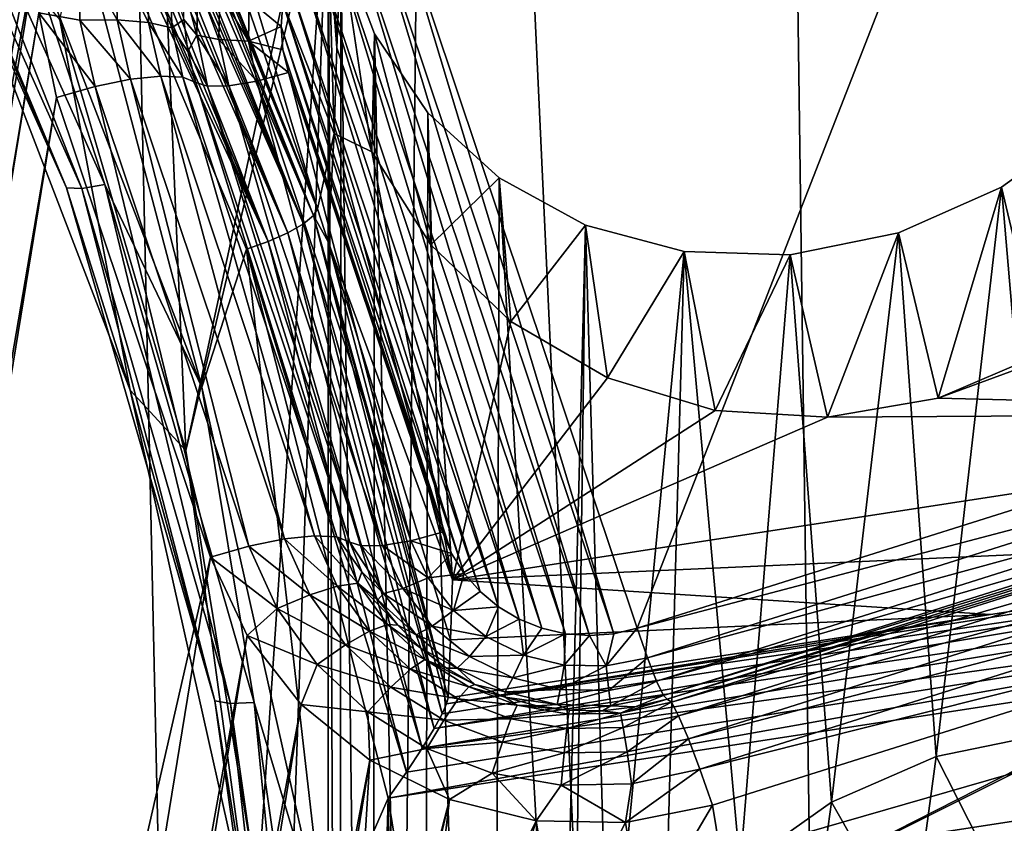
# Model space of a CAD drawing. Header units: metres. Extents: x -25 to 70, y -236 to 25.
# Tile 129 of 256: x 7.52 to 9.49, y -218.18 to -216.57. Entities that reach past the tile are written whole.
import ezdxf

# ---------------------------------------------------------------- set-up
doc = ezdxf.new("R2010")
doc.units = ezdxf.units.M
doc.layers.add('solid_10481002', color=7, linetype='CONTINUOUS')

msp = doc.modelspace()

# ---------------------------------------------------------------- linework, layer by layer
at = {"layer": 'solid_10481002'}
for points in [[(9.29877, -232.71196, 242.276627), (9.648858, -211.447311, 326.413879), (9.014997, -211.921951, 326.532227)], [(9.29877, -232.71196, 242.276627), (10.38756, -231.820526, 242.054398), (9.648858, -211.447311, 326.413879)], [(9.29877, -232.71196, 242.276627), (9.014997, -211.921951, 326.532227), (8.355663, -212.364197, 326.642456)], [(8.128674, -233.501282, 242.473404), (8.355663, -212.364197, 326.642456), (7.673201, -212.772461, 326.744232)], [(8.128674, -233.501282, 242.473404), (9.29877, -232.71196, 242.276627), (8.355663, -212.364197, 326.642456)], [(8.128674, -233.501282, 242.473404), (7.673201, -212.772461, 326.744232), (6.969846, -213.145325, 326.837189)], [(6.8883, -234.181244, 242.642899), (8.128674, -233.501282, 242.473404), (6.969846, -213.145325, 326.837189)], [(7.67165, -215.684357, 229.165863), (7.557381, -216.381775, 229.339752), (5.873684, -225.614563, 231.641739)], [(7.492702, -215.696136, 229.168793), (7.67165, -215.684357, 229.165863), (5.873684, -225.614563, 231.641739)], [(7.775355, -215.70134, 231.431763), (7.849204, -217.434311, 231.886139), (7.595845, -216.569504, 231.596634)], [(7.775355, -215.70134, 231.431763), (8.151112, -216.032059, 231.634384), (7.849204, -217.434311, 231.886139)], [(9.99141, -217.401535, 229.181763), (9.49074, -215.906403, 228.808975), (9.537483, -215.895477, 228.806259)], [(7.242375, -215.909317, 229.552948), (7.199419, -215.923203, 229.589279), (7.640327, -216.908127, 229.834839)], [(7.685915, -216.900116, 229.799988), (7.242375, -215.909317, 229.552948), (7.640327, -216.908127, 229.834839)], [(7.47113, -216.241882, 229.624359), (7.242375, -215.909317, 229.552948), (7.685915, -216.900116, 229.799988)], [(8.755037, -217.791321, 229.278946), (8.254366, -216.296188, 228.906158), (9.49074, -215.906403, 228.808975)], [(9.99141, -217.401535, 229.181763), (8.755037, -217.791321, 229.278946), (9.49074, -215.906403, 228.808975)], [(7.199419, -215.923203, 229.589279), (7.170397, -215.926224, 229.639328), (7.609528, -216.907166, 229.883911)], [(7.335003, -216.267319, 229.782593), (7.609528, -216.907166, 229.883911), (7.170397, -215.926224, 229.639328)], [(7.640327, -216.908127, 229.834839), (7.199419, -215.923203, 229.589279), (7.609528, -216.907166, 229.883911)], [(8.113127, -216.949463, 229.952667), (7.807621, -215.932892, 230.577927), (7.797986, -216.032852, 230.1633)], [(7.807621, -215.932892, 230.577927), (8.146869, -216.797745, 230.793564), (8.135093, -216.407516, 230.696274)], [(8.113127, -216.949463, 229.952667), (8.146869, -216.797745, 230.793564), (7.807621, -215.932892, 230.577927)], [(7.530546, -215.977386, 229.558411), (7.47113, -216.241882, 229.624359), (7.880835, -217.30748, 229.890045)], [(7.970544, -217.030258, 229.820923), (7.530546, -215.977386, 229.558411), (7.880835, -217.30748, 229.890045)], [(8.014138, -217.014709, 229.824448), (7.530546, -215.977386, 229.558411), (7.970544, -217.030258, 229.820923)], [(7.571182, -216.007492, 229.567719), (7.530546, -215.977386, 229.558411), (8.014138, -217.014709, 229.824448)], [(7.606917, -216.032715, 229.578781), (7.571182, -216.007492, 229.567719), (8.014138, -217.014709, 229.824448)], [(7.638155, -216.053848, 229.591034), (7.606917, -216.032715, 229.578781), (8.014138, -217.014709, 229.824448)], [(8.113127, -216.949463, 229.952667), (7.797986, -216.032852, 230.1633), (7.788403, -216.132721, 229.749039)], [(8.134457, -216.227798, 231.677521), (7.849204, -217.434311, 231.886139), (8.151112, -216.032059, 231.634384)], [(7.638155, -216.053848, 229.591034), (8.014138, -217.014709, 229.824448), (8.053558, -216.997192, 229.841568)], [(7.665325, -216.071594, 229.60405), (7.638155, -216.053848, 229.591034), (8.053558, -216.997192, 229.841568)], [(7.688802, -216.086563, 229.617462), (7.665325, -216.071594, 229.60405), (8.053558, -216.997192, 229.841568)], [(7.688802, -216.086563, 229.617462), (8.053558, -216.997192, 229.841568), (8.08503, -216.979355, 229.870651)], [(7.708976, -216.099045, 229.630981), (7.688802, -216.086563, 229.617462), (8.08503, -216.979355, 229.870651)], [(7.726246, -216.109344, 229.644455), (7.708976, -216.099045, 229.630981), (8.08503, -216.979355, 229.870651)], [(7.740874, -216.117615, 229.657776), (7.726246, -216.109344, 229.644455), (8.08503, -216.979355, 229.870651)], [(7.740874, -216.117615, 229.657776), (8.08503, -216.979355, 229.870651), (8.105541, -216.962921, 229.908905)], [(7.763025, -216.128769, 229.683304), (7.740874, -216.117615, 229.657776), (8.105541, -216.962921, 229.908905)], [(7.777269, -216.134018, 229.707047), (7.763025, -216.128769, 229.683304), (8.105541, -216.962921, 229.908905)], [(7.777269, -216.134018, 229.707047), (8.105541, -216.962921, 229.908905), (8.113127, -216.949463, 229.952667)], [(7.785271, -216.134995, 229.728821), (7.777269, -216.134018, 229.707047), (8.113127, -216.949463, 229.952667)], [(7.785271, -216.134995, 229.728821), (8.113127, -216.949463, 229.952667), (7.788403, -216.132721, 229.749039)], [(8.134457, -216.227798, 231.677521), (7.993576, -218.317688, 232.15184), (7.849204, -217.434311, 231.886139)], [(8.134457, -216.227798, 231.677521), (8.030843, -219.212875, 232.387177), (7.993576, -218.317688, 232.15184)], [(8.134457, -216.227798, 231.677521), (8.134318, -221.920151, 233.096725), (8.030843, -219.212875, 232.387177)], [(8.134457, -216.227798, 231.677521), (8.158169, -221.726837, 233.056671), (8.134318, -221.920151, 233.096725)], [(8.134457, -216.227798, 231.677521), (8.135093, -216.407516, 230.696274), (8.152261, -216.626236, 230.750809)], [(8.160357, -216.41925, 231.7341), (8.134457, -216.227798, 231.677521), (8.152261, -216.626236, 230.750809)], [(8.160357, -216.41925, 231.7341), (8.158169, -221.726837, 233.056671), (8.134457, -216.227798, 231.677521)], [(7.880835, -217.30748, 229.890045), (7.47113, -216.241882, 229.624359), (7.685915, -216.900116, 229.799988)], [(7.335003, -216.267319, 229.782593), (7.73707, -217.313278, 230.043381), (7.609528, -216.907166, 229.883911)], [(7.595845, -216.569504, 231.596634), (7.73707, -217.313278, 230.043381), (7.335003, -216.267319, 229.782593)], [(8.659788, -217.806046, 229.282608), (8.168388, -216.338608, 228.916733), (8.209927, -216.314011, 228.910599)], [(8.708294, -217.802261, 229.281662), (8.209927, -216.314011, 228.910599), (8.254366, -216.296188, 228.906158)], [(8.708294, -217.802261, 229.281662), (8.659788, -217.806046, 229.282608), (8.209927, -216.314011, 228.910599)], [(8.755037, -217.791321, 229.278946), (8.708294, -217.802261, 229.281662), (8.254366, -216.296188, 228.906158)], [(8.61101, -217.802399, 229.281708), (8.131141, -216.369385, 228.924408), (8.168388, -216.338608, 228.916733)], [(8.659788, -217.806046, 229.282608), (8.61101, -217.802399, 229.281708), (8.168388, -216.338608, 228.916733)], [(8.56348, -217.791351, 229.278946), (8.099376, -216.405411, 228.933395), (8.131141, -216.369385, 228.924408)], [(8.61101, -217.802399, 229.281708), (8.56348, -217.791351, 229.278946), (8.131141, -216.369385, 228.924408)], [(7.557381, -216.381775, 229.339752), (6.153558, -224.981873, 231.483994), (5.873684, -225.614563, 231.641739)], [(7.557381, -216.381775, 229.339752), (7.553488, -216.555954, 229.383179), (6.153558, -224.981873, 231.483994)], [(8.518427, -217.773254, 229.274445), (8.073891, -216.445755, 228.943451), (8.099376, -216.405411, 228.933395)], [(8.56348, -217.791351, 229.278946), (8.518427, -217.773254, 229.274445), (8.099376, -216.405411, 228.933395)], [(8.146869, -216.797745, 230.793564), (8.152261, -216.626236, 230.750809), (8.135093, -216.407516, 230.696274)], [(7.636319, -216.570282, 229.375214), (7.553488, -216.555954, 229.383179), (7.633552, -216.433563, 229.341141)], [(7.633552, -216.433563, 229.341141), (7.708484, -216.44722, 229.310776), (7.710962, -216.569626, 229.341309)], [(7.636319, -216.570282, 229.375214), (7.633552, -216.433563, 229.341141), (7.710962, -216.569626, 229.341309)], [(8.160357, -216.41925, 231.7341), (8.152261, -216.626236, 230.750809), (8.222198, -216.834824, 230.802811)], [(8.160357, -216.41925, 231.7341), (8.22279, -221.53862, 233.032166), (8.158169, -221.726837, 233.056671)], [(8.227943, -216.59819, 231.8022), (8.160357, -216.41925, 231.7341), (8.222198, -216.834824, 230.802811)], [(8.227943, -216.59819, 231.8022), (8.22279, -221.53862, 233.032166), (8.160357, -216.41925, 231.7341)], [(7.708484, -216.44722, 229.310776), (7.771777, -216.4646, 229.261642), (7.774011, -216.574936, 229.289154)], [(7.710962, -216.569626, 229.341309), (7.708484, -216.44722, 229.310776), (7.774011, -216.574936, 229.289154)], [(8.476854, -217.748535, 229.268265), (8.055237, -216.489471, 228.954346), (8.073891, -216.445755, 228.943451)], [(8.518427, -217.773254, 229.274445), (8.476854, -217.748535, 229.268265), (8.073891, -216.445755, 228.943451)], [(7.771777, -216.4646, 229.261642), (7.818703, -216.484421, 229.197403), (7.820755, -216.585815, 229.222672)], [(7.774011, -216.574936, 229.289154), (7.771777, -216.4646, 229.261642), (7.820755, -216.585815, 229.222672)], [(7.844825, -216.569351, 229.13916), (7.820755, -216.585815, 229.222672), (7.818703, -216.484421, 229.197403)], [(8.439713, -217.717712, 229.26059), (8.043859, -216.535583, 228.965851), (8.055237, -216.489471, 228.954346)], [(8.476854, -217.748535, 229.268265), (8.439713, -217.717712, 229.26059), (8.055237, -216.489471, 228.954346)], [(7.8708, -216.600845, 229.081726), (7.844825, -216.569351, 229.13916), (7.845692, -216.505127, 229.123154)], [(7.8708, -216.600845, 229.081726), (7.845692, -216.505127, 229.123154), (7.873218, -216.496277, 229.055664)], [(7.8708, -216.600845, 229.081726), (7.873218, -216.496277, 229.055664), (7.915305, -216.609421, 229.030762)], [(7.873218, -216.496277, 229.055664), (7.917499, -216.514572, 229.007111), (7.915305, -216.609421, 229.030762)], [(7.915305, -216.609421, 229.030762), (7.917499, -216.514572, 229.007111), (7.974468, -216.612366, 228.996948)], [(7.917499, -216.514572, 229.007111), (7.976363, -216.530411, 228.976517), (7.974468, -216.612366, 228.996948)], [(7.974468, -216.612366, 228.996948), (7.976363, -216.530411, 228.976517), (8.040092, -216.582916, 228.977646)], [(7.976363, -216.530411, 228.976517), (8.043859, -216.535583, 228.965851), (8.040092, -216.582916, 228.977646)], [(8.407994, -217.681564, 229.251572), (8.040092, -216.582916, 228.977646), (8.043859, -216.535583, 228.965851)], [(8.439713, -217.717712, 229.26059), (8.407994, -217.681564, 229.251572), (8.043859, -216.535583, 228.965851)], [(7.553488, -216.555954, 229.383179), (6.205332, -224.815048, 231.442398), (6.153558, -224.981873, 231.483994)], [(7.553488, -216.555954, 229.383179), (7.589348, -216.725464, 229.42543), (6.205332, -224.815048, 231.442398)], [(7.666519, -216.703827, 229.408524), (7.589348, -216.725464, 229.42543), (7.553488, -216.555954, 229.383179)], [(7.666519, -216.703827, 229.408524), (7.553488, -216.555954, 229.383179), (7.636319, -216.570282, 229.375214)], [(7.595845, -216.569504, 231.596634), (7.849204, -217.434311, 231.886139), (7.73707, -217.313278, 230.043381)], [(7.636319, -216.570282, 229.375214), (7.710962, -216.569626, 229.341309), (7.738005, -216.689224, 229.371124)], [(7.666519, -216.703827, 229.408524), (7.636319, -216.570282, 229.375214), (7.738005, -216.689224, 229.371124)], [(7.710962, -216.569626, 229.341309), (7.774011, -216.574936, 229.289154), (7.798386, -216.682739, 229.31604)], [(7.738005, -216.689224, 229.371124), (7.710962, -216.569626, 229.341309), (7.798386, -216.682739, 229.31604)], [(7.844825, -216.569351, 229.13916), (7.852606, -216.633133, 229.155075), (7.820755, -216.585815, 229.222672)], [(7.8708, -216.600845, 229.081726), (7.852606, -216.633133, 229.155075), (7.844825, -216.569351, 229.13916)], [(7.774011, -216.574936, 229.289154), (7.820755, -216.585815, 229.222672), (7.843153, -216.68486, 229.247375)], [(7.798386, -216.682739, 229.31604), (7.774011, -216.574936, 229.289154), (7.843153, -216.68486, 229.247375)], [(7.8689, -216.695389, 229.170593), (7.843153, -216.68486, 229.247375), (7.820755, -216.585815, 229.222672)], [(7.852606, -216.633133, 229.155075), (7.8689, -216.695389, 229.170593), (7.820755, -216.585815, 229.222672)], [(7.974468, -216.612366, 228.996948), (8.040092, -216.582916, 228.977646), (8.044, -216.62999, 228.98938)], [(8.382645, -217.641266, 229.241531), (8.044, -216.62999, 228.98938), (8.040092, -216.582916, 228.977646)], [(8.407994, -217.681564, 229.251572), (8.382645, -217.641266, 229.241531), (8.040092, -216.582916, 228.977646)], [(7.89242, -216.703293, 229.107285), (7.852606, -216.633133, 229.155075), (7.8708, -216.600845, 229.081726)], [(7.8708, -216.600845, 229.081726), (7.915305, -216.609421, 229.030762), (7.934918, -216.702362, 229.05394)], [(7.89242, -216.703293, 229.107285), (7.8708, -216.600845, 229.081726), (7.934918, -216.702362, 229.05394)], [(7.915305, -216.609421, 229.030762), (7.974468, -216.612366, 228.996948), (7.991413, -216.692657, 229.016983)], [(7.934918, -216.702362, 229.05394), (7.915305, -216.609421, 229.030762), (7.991413, -216.692657, 229.016983)], [(7.974468, -216.612366, 228.996948), (8.044, -216.62999, 228.98938), (8.055268, -216.675339, 229.000702)], [(7.991413, -216.692657, 229.016983), (7.974468, -216.612366, 228.996948), (8.055268, -216.675339, 229.000702)], [(8.227943, -216.59819, 231.8022), (8.222198, -216.834824, 230.802811), (8.340963, -217.021484, 230.84935)], [(8.227943, -216.59819, 231.8022), (8.326086, -221.363159, 233.025314), (8.22279, -221.53862, 233.032166)], [(8.334967, -216.756668, 231.88002), (8.227943, -216.59819, 231.8022), (8.340963, -217.021484, 230.84935)], [(8.334967, -216.756668, 231.88002), (8.326086, -221.363159, 233.025314), (8.227943, -216.59819, 231.8022)], [(8.364285, -217.598145, 229.230774), (8.055268, -216.675339, 229.000702), (8.044, -216.62999, 228.98938)], [(8.382645, -217.641266, 229.241531), (8.364285, -217.598145, 229.230774), (8.044, -216.62999, 228.98938)], [(8.146869, -216.797745, 230.793564), (8.222198, -216.834824, 230.802811), (8.152261, -216.626236, 230.750809)], [(7.89242, -216.703293, 229.107285), (7.8689, -216.695389, 229.170593), (7.852606, -216.633133, 229.155075)], [(7.975536, -217.626633, 229.638596), (7.666519, -216.703827, 229.408524), (7.738005, -216.689224, 229.371124)], [(8.047022, -217.61203, 229.601196), (7.738005, -216.689224, 229.371124), (7.798386, -216.682739, 229.31604)], [(8.047022, -217.61203, 229.601196), (7.975536, -217.626633, 229.638596), (7.738005, -216.689224, 229.371124)], [(8.107403, -217.605545, 229.546112), (7.798386, -216.682739, 229.31604), (7.843153, -216.68486, 229.247375)], [(8.107403, -217.605545, 229.546112), (8.047022, -217.61203, 229.601196), (7.798386, -216.682739, 229.31604)], [(8.15217, -217.607666, 229.477463), (7.843153, -216.68486, 229.247375), (7.8689, -216.695389, 229.170593)], [(8.15217, -217.607666, 229.477463), (8.107403, -217.605545, 229.546112), (7.843153, -216.68486, 229.247375)], [(8.300429, -217.615463, 229.247055), (7.991413, -216.692657, 229.016983), (8.055268, -216.675339, 229.000702)], [(8.300429, -217.615463, 229.247055), (8.055268, -216.675339, 229.000702), (8.364285, -217.598145, 229.230774)], [(7.666519, -216.703827, 229.408524), (7.898365, -217.64827, 229.655518), (7.589348, -216.725464, 229.42543)], [(7.975536, -217.626633, 229.638596), (7.898365, -217.64827, 229.655518), (7.666519, -216.703827, 229.408524)], [(8.177917, -217.618195, 229.400681), (7.8689, -216.695389, 229.170593), (7.89242, -216.703293, 229.107285)], [(8.15217, -217.607666, 229.477463), (7.8689, -216.695389, 229.170593), (8.177917, -217.618195, 229.400681)], [(8.201437, -217.626099, 229.337357), (7.89242, -216.703293, 229.107285), (7.934918, -216.702362, 229.05394)], [(8.201437, -217.626099, 229.337357), (8.177917, -217.618195, 229.400681), (7.89242, -216.703293, 229.107285)], [(8.243935, -217.625168, 229.284027), (7.934918, -216.702362, 229.05394), (7.991413, -216.692657, 229.016983)], [(8.243935, -217.625168, 229.284027), (8.201437, -217.626099, 229.337357), (7.934918, -216.702362, 229.05394)], [(8.300429, -217.615463, 229.247055), (8.243935, -217.625168, 229.284027), (7.991413, -216.692657, 229.016983)], [(7.589348, -216.725464, 229.42543), (6.293418, -224.664597, 231.404892), (6.205332, -224.815048, 231.442398)], [(7.589348, -216.725464, 229.42543), (7.898365, -217.64827, 229.655518), (6.293418, -224.664597, 231.404892)], [(8.334967, -216.756668, 231.88002), (8.464683, -221.207733, 233.038132), (8.326086, -221.363159, 233.025314)], [(8.477833, -216.887009, 231.965866), (8.334967, -216.756668, 231.88002), (8.340963, -217.021484, 230.84935)], [(8.477833, -216.887009, 231.965866), (8.464683, -221.207733, 233.038132), (8.334967, -216.756668, 231.88002)], [(9.670602, -216.773575, 232.487411), (9.487008, -216.906052, 232.422974), (9.566814, -217.241348, 230.90416)], [(9.580475, -218.002396, 232.745331), (9.487008, -216.906052, 232.422974), (9.670602, -216.773575, 232.487411)], [(8.113127, -216.949463, 229.952667), (8.134989, -217.015427, 229.969116), (8.146869, -216.797745, 230.793564)], [(8.134989, -217.015427, 229.969116), (8.384724, -217.693878, 231.016998), (8.146869, -216.797745, 230.793564)], [(8.146869, -216.797745, 230.793564), (8.384724, -217.693878, 231.016998), (8.222198, -216.834824, 230.802811)], [(8.384724, -217.693878, 231.016998), (8.340963, -217.021484, 230.84935), (8.222198, -216.834824, 230.802811)], [(9.566814, -217.241348, 230.90416), (9.359784, -217.329514, 230.926147), (10.700302, -216.837097, 230.803375)], [(10.562897, -217.359131, 230.933533), (10.700302, -216.837097, 230.803375), (9.359784, -217.329514, 230.926147)], [(8.477833, -216.887009, 231.965866), (8.340963, -217.021484, 230.84935), (8.50184, -217.175644, 230.887787)], [(8.600247, -219.007217, 232.542236), (8.464683, -221.207733, 233.038132), (8.477833, -216.887009, 231.965866)], [(8.651569, -216.982025, 232.057877), (8.477833, -216.887009, 231.965866), (8.50184, -217.175644, 230.887787)], [(8.600247, -219.007217, 232.542236), (8.477833, -216.887009, 231.965866), (8.651569, -216.982025, 232.057877)], [(7.73707, -217.313278, 230.043381), (7.906907, -217.937012, 230.140671), (7.609528, -216.907166, 229.883911)], [(7.640327, -216.908127, 229.834839), (7.609528, -216.907166, 229.883911), (7.906907, -217.937012, 230.140671)], [(7.685915, -216.900116, 229.799988), (7.640327, -216.908127, 229.834839), (7.93891, -217.942123, 230.092651)], [(7.93891, -217.942123, 230.092651), (7.640327, -216.908127, 229.834839), (7.906907, -217.937012, 230.140671)], [(7.986279, -217.940292, 230.059326), (7.685915, -216.900116, 229.799988), (7.93891, -217.942123, 230.092651)], [(7.880835, -217.30748, 229.890045), (7.685915, -216.900116, 229.799988), (7.986279, -217.940292, 230.059326)], [(9.487008, -216.906052, 232.422974), (9.279824, -216.997711, 232.34169), (9.359784, -217.329514, 230.926147)], [(9.355513, -218.048615, 232.641052), (9.279824, -216.997711, 232.34169), (9.487008, -216.906052, 232.422974)], [(9.355513, -218.048615, 232.641052), (9.487008, -216.906052, 232.422974), (9.580475, -218.002396, 232.745331)], [(9.487008, -216.906052, 232.422974), (9.359784, -217.329514, 230.926147), (9.566814, -217.241348, 230.90416)], [(8.08503, -216.979355, 229.870651), (8.363457, -217.963287, 230.139755), (8.105541, -216.962921, 229.908905)], [(8.105541, -216.962921, 229.908905), (8.134989, -217.015427, 229.969116), (8.113127, -216.949463, 229.952667)], [(8.105541, -216.962921, 229.908905), (8.375751, -217.931137, 230.196091), (8.134989, -217.015427, 229.969116)], [(8.105541, -216.962921, 229.908905), (8.372518, -217.94313, 230.167145), (8.375751, -217.931137, 230.196091)], [(8.105541, -216.962921, 229.908905), (8.363457, -217.963287, 230.139755), (8.372518, -217.94313, 230.167145)], [(8.053558, -216.997192, 229.841568), (8.347577, -217.992584, 230.115768), (8.08503, -216.979355, 229.870651)], [(8.08503, -216.979355, 229.870651), (8.347577, -217.992584, 230.115768), (8.363457, -217.963287, 230.139755)], [(8.651569, -216.982025, 232.057877), (8.50184, -217.175644, 230.887787), (8.695697, -217.288544, 230.915939)], [(8.600247, -219.007217, 232.542236), (8.651569, -216.982025, 232.057877), (8.627572, -218.806961, 232.50322)], [(8.627572, -218.806961, 232.50322), (8.651569, -216.982025, 232.057877), (8.698566, -218.611908, 232.483398)], [(8.849503, -217.035217, 232.153671), (8.651569, -216.982025, 232.057877), (8.695697, -217.288544, 230.915939)], [(8.698566, -218.611908, 232.483398), (8.651569, -216.982025, 232.057877), (8.849503, -217.035217, 232.153671)], [(8.014138, -217.014709, 229.824448), (8.323805, -218.03186, 230.097885), (8.053558, -216.997192, 229.841568)], [(8.053558, -216.997192, 229.841568), (8.323805, -218.03186, 230.097885), (8.347577, -217.992584, 230.115768)], [(9.279824, -216.997711, 232.34169), (9.062762, -217.041321, 232.249878), (9.137181, -217.367722, 230.935669)], [(9.145819, -218.140503, 232.562469), (9.062762, -217.041321, 232.249878), (9.279824, -216.997711, 232.34169)], [(9.279824, -216.997711, 232.34169), (9.137181, -217.367722, 230.935669), (9.359784, -217.329514, 230.926147)], [(9.145819, -218.140503, 232.562469), (9.279824, -216.997711, 232.34169), (9.355513, -218.048615, 232.641052)], [(8.014138, -217.014709, 229.824448), (7.970544, -217.030258, 229.820923), (8.292107, -218.080048, 230.090012)], [(8.014138, -217.014709, 229.824448), (8.292107, -218.080048, 230.090012), (8.323805, -218.03186, 230.097885)], [(8.380186, -217.814331, 230.600204), (8.384724, -217.693878, 231.016998), (8.134989, -217.015427, 229.969116)], [(8.134989, -217.015427, 229.969116), (8.375751, -217.931137, 230.196091), (8.380186, -217.814331, 230.600204)], [(8.384724, -217.693878, 231.016998), (8.50184, -217.175644, 230.887787), (8.340963, -217.021484, 230.84935)], [(7.970544, -217.030258, 229.820923), (7.880835, -217.30748, 229.890045), (8.130048, -218.418839, 230.16713)], [(8.255078, -218.132339, 230.095703), (7.970544, -217.030258, 229.820923), (8.130048, -218.418839, 230.16713)], [(8.292107, -218.080048, 230.090012), (7.970544, -217.030258, 229.820923), (8.255078, -218.132339, 230.095703)], [(8.849503, -217.035217, 232.153671), (8.695697, -217.288544, 230.915939), (8.911565, -217.353806, 230.932205)], [(8.698566, -218.611908, 232.483398), (8.849503, -217.035217, 232.153671), (8.811152, -218.430344, 232.485138)], [(8.811152, -218.430344, 232.485138), (8.849503, -217.035217, 232.153671), (8.961917, -218.270477, 232.510818)], [(9.062762, -217.041321, 232.249878), (8.849503, -217.035217, 232.153671), (8.911565, -217.353806, 230.932205)], [(8.961917, -218.270477, 232.510818), (8.849503, -217.035217, 232.153671), (9.062762, -217.041321, 232.249878)], [(9.062762, -217.041321, 232.249878), (8.911565, -217.353806, 230.932205), (9.137181, -217.367722, 230.935669)], [(8.961917, -218.270477, 232.510818), (9.062762, -217.041321, 232.249878), (9.145819, -218.140503, 232.562469)], [(8.384724, -217.693878, 231.016998), (8.695697, -217.288544, 230.915939), (8.50184, -217.175644, 230.887787)], [(8.384724, -217.693878, 231.016998), (8.911565, -217.353806, 230.932205), (8.695697, -217.288544, 230.915939)], [(7.73707, -217.313278, 230.043381), (7.981631, -218.404114, 230.315353), (7.906907, -217.937012, 230.140671)], [(7.849204, -217.434311, 231.886139), (7.981631, -218.404114, 230.315353), (7.73707, -217.313278, 230.043381)], [(8.130048, -218.418839, 230.16713), (7.880835, -217.30748, 229.890045), (7.986279, -217.940292, 230.059326)], [(10.562897, -217.359131, 230.933533), (9.359784, -217.329514, 230.926147), (9.137181, -217.367722, 230.935669)], [(8.384724, -217.693878, 231.016998), (9.137181, -217.367722, 230.935669), (8.911565, -217.353806, 230.932205)], [(8.384724, -217.693878, 231.016998), (10.562897, -217.359131, 230.933533), (9.137181, -217.367722, 230.935669)], [(10.552824, -217.596924, 230.111404), (10.562897, -217.359131, 230.933533), (8.384724, -217.693878, 231.016998)], [(10.012158, -217.460693, 229.208466), (8.755037, -217.791321, 229.278946), (9.99141, -217.401535, 229.181763)], [(7.849204, -217.434311, 231.886139), (7.993576, -218.317688, 232.15184), (7.981631, -218.404114, 230.315353)], [(10.012158, -217.460693, 229.208466), (8.775784, -217.850479, 229.305649), (8.755037, -217.791321, 229.278946)], [(10.012158, -217.460693, 229.208466), (10.030515, -217.507401, 229.254654), (8.775784, -217.850479, 229.305649)], [(10.030515, -217.507401, 229.254654), (8.794141, -217.897186, 229.351837), (8.775784, -217.850479, 229.305649)], [(10.030515, -217.507401, 229.254654), (10.044323, -217.536163, 229.314941), (8.794141, -217.897186, 229.351837)], [(10.044323, -217.536163, 229.314941), (8.80795, -217.925949, 229.412125), (8.794141, -217.897186, 229.351837)], [(10.044323, -217.536163, 229.314941), (10.051965, -217.543655, 229.382095), (8.80795, -217.925949, 229.412125)], [(10.051965, -217.543655, 229.382095), (8.815592, -217.933456, 229.479279), (8.80795, -217.925949, 229.412125)], [(10.06033, -217.550003, 229.463074), (8.815592, -217.933456, 229.479279), (10.051965, -217.543655, 229.382095)], [(10.06033, -217.550003, 229.463074), (8.823957, -217.939789, 229.560257), (8.815592, -217.933456, 229.479279)], [(10.06033, -217.550003, 229.463074), (10.074877, -217.577194, 229.539047), (8.823957, -217.939789, 229.560257)], [(10.074877, -217.577194, 229.539047), (8.838503, -217.966995, 229.63623), (8.823957, -217.939789, 229.560257)], [(10.074877, -217.577194, 229.539047), (10.094496, -217.623245, 229.603989), (8.838503, -217.966995, 229.63623)], [(8.300429, -217.615463, 229.247055), (8.364285, -217.598145, 229.230774), (8.382645, -217.641266, 229.241531)], [(8.372518, -217.94313, 230.167145), (10.552824, -217.596924, 230.111404), (9.464623, -217.763977, 230.153732)], [(8.372518, -217.94313, 230.167145), (10.553877, -217.62291, 230.06041), (10.552824, -217.596924, 230.111404)], [(9.464623, -217.763977, 230.153732), (10.552824, -217.596924, 230.111404), (8.384724, -217.693878, 231.016998)], [(8.09759, -217.724197, 229.629166), (7.975536, -217.626633, 229.638596), (8.047022, -217.61203, 229.601196)], [(8.152984, -217.70665, 229.57132), (8.047022, -217.61203, 229.601196), (8.107403, -217.605545, 229.546112)], [(8.09759, -217.724197, 229.629166), (8.047022, -217.61203, 229.601196), (8.152984, -217.70665, 229.57132)], [(8.194054, -217.700577, 229.500626), (8.107403, -217.605545, 229.546112), (8.15217, -217.607666, 229.477463)], [(8.152984, -217.70665, 229.57132), (8.107403, -217.605545, 229.546112), (8.194054, -217.700577, 229.500626)], [(8.202447, -217.677841, 229.415543), (8.15217, -217.607666, 229.477463), (8.177917, -217.618195, 229.400681)], [(8.202447, -217.677841, 229.415543), (8.194054, -217.700577, 229.500626), (8.15217, -217.607666, 229.477463)], [(8.246012, -217.721329, 229.361099), (8.177917, -217.618195, 229.400681), (8.201437, -217.626099, 229.337357)], [(8.246012, -217.721329, 229.361099), (8.202447, -217.677841, 229.415543), (8.177917, -217.618195, 229.400681)], [(8.335365, -217.690094, 229.265671), (8.243935, -217.625168, 229.284027), (8.300429, -217.615463, 229.247055)], [(8.335365, -217.690094, 229.265671), (8.300429, -217.615463, 229.247055), (8.382645, -217.641266, 229.241531)], [(8.03201, -217.751907, 229.66983), (7.898365, -217.64827, 229.655518), (7.975536, -217.626633, 229.638596)], [(8.03201, -217.751907, 229.66983), (7.975536, -217.626633, 229.638596), (8.09759, -217.724197, 229.629166)], [(8.284371, -217.711548, 229.305557), (8.201437, -217.626099, 229.337357), (8.243935, -217.625168, 229.284027)], [(8.246012, -217.721329, 229.361099), (8.201437, -217.626099, 229.337357), (8.284371, -217.711548, 229.305557)], [(8.284371, -217.711548, 229.305557), (8.243935, -217.625168, 229.284027), (8.335365, -217.690094, 229.265671)], [(8.347577, -217.992584, 230.115768), (10.558206, -217.665848, 230.022781), (10.553877, -217.62291, 230.06041)], [(8.363457, -217.963287, 230.139755), (8.347577, -217.992584, 230.115768), (10.553877, -217.62291, 230.06041)], [(8.372518, -217.94313, 230.167145), (8.363457, -217.963287, 230.139755), (10.553877, -217.62291, 230.06041)], [(10.094496, -217.623245, 229.603989), (8.858122, -218.013031, 229.701187), (8.838503, -217.966995, 229.63623)], [(10.094496, -217.623245, 229.603989), (10.117723, -217.684677, 229.653076), (8.858122, -218.013031, 229.701187)], [(7.898365, -217.64827, 229.655518), (6.881203, -223.879608, 231.209167), (6.293418, -224.664597, 231.404892)], [(7.898365, -217.64827, 229.655518), (7.972032, -217.805847, 229.694809), (6.881203, -223.879608, 231.209167)], [(8.03201, -217.751907, 229.66983), (7.972032, -217.805847, 229.694809), (7.898365, -217.64827, 229.655518)], [(8.335365, -217.690094, 229.265671), (8.382645, -217.641266, 229.241531), (8.407994, -217.681564, 229.251572)], [(8.202447, -217.677841, 229.415543), (8.234792, -217.733887, 229.42952), (8.194054, -217.700577, 229.500626)], [(8.246012, -217.721329, 229.361099), (8.234792, -217.733887, 229.42952), (8.202447, -217.677841, 229.415543)], [(8.323805, -218.03186, 230.097885), (10.56518, -217.719482, 230.004013), (10.558206, -217.665848, 230.022781)], [(8.347577, -217.992584, 230.115768), (8.323805, -218.03186, 230.097885), (10.558206, -217.665848, 230.022781)], [(8.284371, -217.711548, 229.305557), (8.335365, -217.690094, 229.265671), (8.386539, -217.75531, 229.281921)], [(8.386539, -217.75531, 229.281921), (8.335365, -217.690094, 229.265671), (8.407994, -217.681564, 229.251572)], [(9.464623, -217.763977, 230.153732), (8.384724, -217.693878, 231.016998), (8.380186, -217.814331, 230.600204)], [(8.386539, -217.75531, 229.281921), (8.407994, -217.681564, 229.251572), (8.439713, -217.717712, 229.26059)], [(10.117723, -217.684677, 229.653076), (8.88135, -218.074463, 229.750259), (8.858122, -218.013031, 229.701187)], [(10.117723, -217.684677, 229.653076), (10.142797, -217.756851, 229.682587), (8.88135, -218.074463, 229.750259)], [(10.305199, -217.685364, 229.664764), (10.242374, -218.366882, 229.834686), (8.942375, -218.366882, 229.834686)], [(10.142797, -217.756851, 229.682587), (10.305199, -217.685364, 229.664764), (8.942375, -218.366882, 229.834686)], [(8.09759, -217.724197, 229.629166), (8.152984, -217.70665, 229.57132), (8.218019, -217.797195, 229.593903)], [(8.152984, -217.70665, 229.57132), (8.194054, -217.700577, 229.500626), (8.253813, -217.783768, 229.521362)], [(8.218019, -217.797195, 229.593903), (8.152984, -217.70665, 229.57132), (8.253813, -217.783768, 229.521362)], [(8.274398, -217.785355, 229.442352), (8.253813, -217.783768, 229.521362), (8.194054, -217.700577, 229.500626)], [(8.234792, -217.733887, 229.42952), (8.274398, -217.785355, 229.442352), (8.194054, -217.700577, 229.500626)], [(8.246012, -217.721329, 229.361099), (8.284371, -217.711548, 229.305557), (8.343604, -217.787033, 229.324371)], [(10.56518, -217.719482, 230.004013), (8.255078, -218.132339, 230.095703), (10.573779, -217.776001, 230.006851)], [(8.292107, -218.080048, 230.090012), (8.255078, -218.132339, 230.095703), (10.56518, -217.719482, 230.004013)], [(8.343604, -217.787033, 229.324371), (8.284371, -217.711548, 229.305557), (8.386539, -217.75531, 229.281921)], [(8.323805, -218.03186, 230.097885), (8.292107, -218.080048, 230.090012), (10.56518, -217.719482, 230.004013)], [(8.386539, -217.75531, 229.281921), (8.439713, -217.717712, 229.26059), (8.476854, -217.748535, 229.268265)], [(8.03201, -217.751907, 229.66983), (8.09759, -217.724197, 229.629166), (8.169742, -217.824646, 229.654221)], [(8.169742, -217.824646, 229.654221), (8.09759, -217.724197, 229.629166), (8.218019, -217.797195, 229.593903)], [(8.311306, -217.804535, 229.381851), (8.234792, -217.733887, 229.42952), (8.246012, -217.721329, 229.361099)], [(8.311306, -217.804535, 229.381851), (8.274398, -217.785355, 229.442352), (8.234792, -217.733887, 229.42952)], [(8.311306, -217.804535, 229.381851), (8.246012, -217.721329, 229.361099), (8.343604, -217.787033, 229.324371)], [(8.112587, -217.86409, 229.6978), (7.972032, -217.805847, 229.694809), (8.03201, -217.751907, 229.66983)], [(8.112587, -217.86409, 229.6978), (8.03201, -217.751907, 229.66983), (8.169742, -217.824646, 229.654221)], [(8.343604, -217.787033, 229.324371), (8.386539, -217.75531, 229.281921), (8.451387, -217.807846, 229.295029)], [(8.451387, -217.807846, 229.295029), (8.386539, -217.75531, 229.281921), (8.476854, -217.748535, 229.268265)], [(8.451387, -217.807846, 229.295029), (8.476854, -217.748535, 229.268265), (8.518427, -217.773254, 229.274445)], [(8.88135, -218.074463, 229.750259), (10.142797, -217.756851, 229.682587), (8.906424, -218.146637, 229.77977)], [(8.906424, -218.146637, 229.77977), (10.142797, -217.756851, 229.682587), (8.942375, -218.366882, 229.834686)], [(8.303581, -218.429474, 230.169785), (10.573779, -217.776001, 230.006851), (8.255078, -218.132339, 230.095703)], [(8.303581, -218.429474, 230.169785), (10.622282, -218.073135, 230.080933), (10.573779, -217.776001, 230.006851)], [(8.372518, -217.94313, 230.167145), (9.464623, -217.763977, 230.153732), (8.375751, -217.931137, 230.196091)], [(9.464623, -217.763977, 230.153732), (8.380186, -217.814331, 230.600204), (8.375751, -217.931137, 230.196091)], [(8.526656, -217.845047, 229.304306), (8.451387, -217.807846, 229.295029), (8.518427, -217.773254, 229.274445)], [(8.526656, -217.845047, 229.304306), (8.518427, -217.773254, 229.274445), (8.56348, -217.791351, 229.278946)], [(8.169742, -217.824646, 229.654221), (8.218019, -217.797195, 229.593903), (8.300009, -217.873688, 229.612976)], [(8.218019, -217.797195, 229.593903), (8.253813, -217.783768, 229.521362), (8.32915, -217.854065, 229.538895)], [(8.300009, -217.873688, 229.612976), (8.218019, -217.797195, 229.593903), (8.32915, -217.854065, 229.538895)], [(8.320589, -217.83136, 229.453827), (8.32915, -217.854065, 229.538895), (8.253813, -217.783768, 229.521362)], [(8.274398, -217.785355, 229.442352), (8.320589, -217.83136, 229.453827), (8.253813, -217.783768, 229.521362)], [(8.311306, -217.804535, 229.381851), (8.320589, -217.83136, 229.453827), (8.274398, -217.785355, 229.442352)], [(8.311306, -217.804535, 229.381851), (8.343604, -217.787033, 229.324371), (8.418663, -217.847839, 229.339539)], [(8.418663, -217.847839, 229.339539), (8.343604, -217.787033, 229.324371), (8.451387, -217.807846, 229.295029)], [(8.526656, -217.845047, 229.304306), (8.56348, -217.791351, 229.278946), (8.61101, -217.802399, 229.281708)], [(8.693026, -217.866913, 229.309753), (8.708294, -217.802261, 229.281662), (8.755037, -217.791321, 229.278946)], [(8.775784, -217.850479, 229.305649), (8.693026, -217.866913, 229.309753), (8.755037, -217.791321, 229.278946)], [(7.972032, -217.805847, 229.694809), (7.001449, -223.751831, 231.177307), (6.881203, -223.879608, 231.209167)], [(7.972032, -217.805847, 229.694809), (8.080702, -217.94455, 229.729385), (7.001449, -223.751831, 231.177307)], [(8.112587, -217.86409, 229.6978), (8.080702, -217.94455, 229.729385), (7.972032, -217.805847, 229.694809)], [(8.394046, -217.871552, 229.39856), (8.320589, -217.83136, 229.453827), (8.311306, -217.804535, 229.381851)], [(8.394046, -217.871552, 229.39856), (8.311306, -217.804535, 229.381851), (8.418663, -217.847839, 229.339539)], [(8.418663, -217.847839, 229.339539), (8.451387, -217.807846, 229.295029), (8.526656, -217.845047, 229.304306)], [(8.608571, -217.865082, 229.309296), (8.526656, -217.845047, 229.304306), (8.61101, -217.802399, 229.281708)], [(8.608571, -217.865082, 229.309296), (8.61101, -217.802399, 229.281708), (8.659788, -217.806046, 229.282608)], [(8.693026, -217.866913, 229.309753), (8.608571, -217.865082, 229.309296), (8.659788, -217.806046, 229.282608)], [(8.693026, -217.866913, 229.309753), (8.659788, -217.806046, 229.282608), (8.708294, -217.802261, 229.281662)], [(8.112587, -217.86409, 229.6978), (8.169742, -217.824646, 229.654221), (8.260704, -217.909515, 229.675369)], [(8.260704, -217.909515, 229.675369), (8.169742, -217.824646, 229.654221), (8.300009, -217.873688, 229.612976)], [(8.320589, -217.83136, 229.453827), (8.372574, -217.871124, 229.46373), (8.32915, -217.854065, 229.538895)], [(8.394046, -217.871552, 229.39856), (8.372574, -217.871124, 229.46373), (8.320589, -217.83136, 229.453827)], [(8.300009, -217.873688, 229.612976), (8.32915, -217.854065, 229.538895), (8.417172, -217.908737, 229.552521)], [(8.429463, -217.903961, 229.471924), (8.417172, -217.908737, 229.552521), (8.32915, -217.854065, 229.538895)], [(8.372574, -217.871124, 229.46373), (8.429463, -217.903961, 229.471924), (8.32915, -217.854065, 229.538895)], [(8.394046, -217.871552, 229.39856), (8.418663, -217.847839, 229.339539), (8.505784, -217.8909, 229.350281)], [(8.505784, -217.8909, 229.350281), (8.418663, -217.847839, 229.339539), (8.526656, -217.845047, 229.304306)], [(8.505784, -217.8909, 229.350281), (8.526656, -217.845047, 229.304306), (8.608571, -217.865082, 229.309296)], [(8.698351, -217.916214, 229.356583), (8.693026, -217.866913, 229.309753), (8.775784, -217.850479, 229.305649)], [(8.794141, -217.897186, 229.351837), (8.698351, -217.916214, 229.356583), (8.775784, -217.850479, 229.305649)], [(8.21417, -217.958862, 229.721436), (8.080702, -217.94455, 229.729385), (8.112587, -217.86409, 229.6978)], [(8.21417, -217.958862, 229.721436), (8.112587, -217.86409, 229.6978), (8.260704, -217.909515, 229.675369)], [(8.260704, -217.909515, 229.675369), (8.300009, -217.873688, 229.612976), (8.395802, -217.933182, 229.627808)], [(8.395802, -217.933182, 229.627808), (8.300009, -217.873688, 229.612976), (8.417172, -217.908737, 229.552521)], [(8.394046, -217.871552, 229.39856), (8.429463, -217.903961, 229.471924), (8.372574, -217.871124, 229.46373)], [(8.490083, -217.919037, 229.4104), (8.429463, -217.903961, 229.471924), (8.394046, -217.871552, 229.39856)], [(8.490083, -217.919037, 229.4104), (8.394046, -217.871552, 229.39856), (8.505784, -217.8909, 229.350281)], [(8.600597, -217.914093, 229.356049), (8.505784, -217.8909, 229.350281), (8.608571, -217.865082, 229.309296)], [(8.600597, -217.914093, 229.356049), (8.608571, -217.865082, 229.309296), (8.693026, -217.866913, 229.309753)], [(8.698351, -217.916214, 229.356583), (8.600597, -217.914093, 229.356049), (8.693026, -217.866913, 229.309753)], [(8.490083, -217.919037, 229.4104), (8.505784, -217.8909, 229.350281), (8.600597, -217.914093, 229.356049)], [(8.702356, -217.94693, 229.417358), (8.698351, -217.916214, 229.356583), (8.794141, -217.897186, 229.351837)], [(8.80795, -217.925949, 229.412125), (8.702356, -217.94693, 229.417358), (8.794141, -217.897186, 229.351837)], [(8.21417, -217.958862, 229.721436), (8.260704, -217.909515, 229.675369), (8.36698, -217.975525, 229.691833)], [(8.36698, -217.975525, 229.691833), (8.260704, -217.909515, 229.675369), (8.395802, -217.933182, 229.627808)], [(8.395802, -217.933182, 229.627808), (8.417172, -217.908737, 229.552521), (8.514496, -217.945694, 229.561737)], [(8.429463, -217.903961, 229.471924), (8.490283, -217.929321, 229.478241), (8.417172, -217.908737, 229.552521)], [(8.490283, -217.929321, 229.478241), (8.514496, -217.945694, 229.561737), (8.417172, -217.908737, 229.552521)], [(8.490083, -217.919037, 229.4104), (8.490283, -217.929321, 229.478241), (8.429463, -217.903961, 229.471924)], [(8.5946, -217.94458, 229.416763), (8.490083, -217.919037, 229.4104), (8.600597, -217.914093, 229.356049)], [(8.5946, -217.94458, 229.416763), (8.600597, -217.914093, 229.356049), (8.698351, -217.916214, 229.356583)], [(8.702356, -217.94693, 229.417358), (8.5946, -217.94458, 229.416763), (8.698351, -217.916214, 229.356583)], [(7.981631, -218.404114, 230.315353), (8.056994, -218.996536, 230.404846), (7.906907, -217.937012, 230.140671)], [(7.93891, -217.942123, 230.092651), (7.906907, -217.937012, 230.140671), (8.056994, -218.996536, 230.404846)], [(8.36698, -217.975525, 229.691833), (8.395802, -217.933182, 229.627808), (8.501719, -217.973404, 229.637833)], [(8.501719, -217.973404, 229.637833), (8.395802, -217.933182, 229.627808), (8.514496, -217.945694, 229.561737)], [(8.5946, -217.94458, 229.416763), (8.490283, -217.929321, 229.478241), (8.490083, -217.919037, 229.4104)], [(8.490283, -217.929321, 229.478241), (8.553994, -217.946747, 229.48259), (8.514496, -217.945694, 229.561737)], [(8.5946, -217.94458, 229.416763), (8.553994, -217.946747, 229.48259), (8.490283, -217.929321, 229.478241)], [(8.80795, -217.925949, 229.412125), (8.751432, -217.949265, 229.483215), (8.702356, -217.94693, 229.417358)], [(8.815592, -217.933456, 229.479279), (8.823957, -217.939789, 229.560257), (8.721873, -217.961533, 229.565689)], [(8.751432, -217.949265, 229.483215), (8.815592, -217.933456, 229.479279), (8.721873, -217.961533, 229.565689)], [(8.80795, -217.925949, 229.412125), (8.815592, -217.933456, 229.479279), (8.751432, -217.949265, 229.483215)], [(8.080702, -217.94455, 229.729385), (7.148975, -223.652496, 231.152542), (7.001449, -223.751831, 231.177307)], [(8.080702, -217.94455, 229.729385), (8.218346, -218.056122, 229.757202), (7.148975, -223.652496, 231.152542)], [(7.986279, -217.940292, 230.059326), (7.93891, -217.942123, 230.092651), (8.089605, -219.005951, 230.357895)], [(8.089605, -219.005951, 230.357895), (7.93891, -217.942123, 230.092651), (8.056994, -218.996536, 230.404846)], [(8.137873, -219.010452, 230.326157), (7.986279, -217.940292, 230.059326), (8.089605, -219.005951, 230.357895)], [(8.130048, -218.418839, 230.16713), (7.986279, -217.940292, 230.059326), (8.137873, -219.010452, 230.326157)], [(8.21417, -217.958862, 229.721436), (8.218346, -218.056122, 229.757202), (8.080702, -217.94455, 229.729385)], [(8.501719, -217.973404, 229.637833), (8.514496, -217.945694, 229.561737), (8.617381, -217.963516, 229.566177)], [(8.619505, -217.955963, 229.484894), (8.617381, -217.963516, 229.566177), (8.514496, -217.945694, 229.561737)], [(8.553994, -217.946747, 229.48259), (8.619505, -217.955963, 229.484894), (8.514496, -217.945694, 229.561737)], [(8.5946, -217.94458, 229.416763), (8.619505, -217.955963, 229.484894), (8.553994, -217.946747, 229.48259)], [(8.702356, -217.94693, 229.417358), (8.619505, -217.955963, 229.484894), (8.5946, -217.94458, 229.416763)], [(8.619505, -217.955963, 229.484894), (8.685696, -217.956818, 229.485107), (8.617381, -217.963516, 229.566177)], [(8.685696, -217.956818, 229.485107), (8.721873, -217.961533, 229.565689), (8.617381, -217.963516, 229.566177)], [(8.702356, -217.94693, 229.417358), (8.685696, -217.956818, 229.485107), (8.619505, -217.955963, 229.484894)], [(8.702356, -217.94693, 229.417358), (8.751432, -217.949265, 229.483215), (8.685696, -217.956818, 229.485107)], [(8.685696, -217.956818, 229.485107), (8.751432, -217.949265, 229.483215), (8.721873, -217.961533, 229.565689)], [(8.727406, -217.990646, 229.642136), (8.721873, -217.961533, 229.565689), (8.823957, -217.939789, 229.560257)], [(8.838503, -217.966995, 229.63623), (8.727406, -217.990646, 229.642136), (8.823957, -217.939789, 229.560257)], [(8.332856, -218.032578, 229.739807), (8.218346, -218.056122, 229.757202), (8.21417, -217.958862, 229.721436)], [(8.332856, -218.032578, 229.739807), (8.21417, -217.958862, 229.721436), (8.36698, -217.975525, 229.691833)], [(8.332856, -218.032578, 229.739807), (8.36698, -217.975525, 229.691833), (8.484486, -218.020142, 229.702957)], [(8.484486, -218.020142, 229.702957), (8.36698, -217.975525, 229.691833), (8.501719, -217.973404, 229.637833)], [(8.484486, -218.020142, 229.702957), (8.501719, -217.973404, 229.637833), (8.613688, -217.992813, 229.64267)], [(8.613688, -217.992813, 229.64267), (8.501719, -217.973404, 229.637833), (8.617381, -217.963516, 229.566177)], [(8.613688, -217.992813, 229.64267), (8.617381, -217.963516, 229.566177), (8.721873, -217.961533, 229.565689)], [(8.727406, -217.990646, 229.642136), (8.613688, -217.992813, 229.64267), (8.721873, -217.961533, 229.565689)], [(8.734868, -218.039261, 229.707718), (8.727406, -217.990646, 229.642136), (8.838503, -217.966995, 229.63623)], [(8.858122, -218.013031, 229.701187), (8.734868, -218.039261, 229.707718), (8.838503, -217.966995, 229.63623)], [(8.608706, -218.041672, 229.708328), (8.484486, -218.020142, 229.702957), (8.613688, -217.992813, 229.64267)], [(8.608706, -218.041672, 229.708328), (8.613688, -217.992813, 229.64267), (8.727406, -217.990646, 229.642136)], [(8.734868, -218.039261, 229.707718), (8.608706, -218.041672, 229.708328), (8.727406, -217.990646, 229.642136)], [(10.667645, -218.000839, 231.093536), (8.489471, -218.335587, 231.176987), (9.528814, -218.389801, 231.190506)], [(9.560036, -218.34848, 230.299469), (8.489471, -218.335587, 231.176987), (10.667645, -218.000839, 231.093536)], [(8.743703, -218.103775, 229.757568), (8.734868, -218.039261, 229.707718), (8.858122, -218.013031, 229.701187)], [(8.88135, -218.074463, 229.750259), (8.743703, -218.103775, 229.757568), (8.858122, -218.013031, 229.701187)], [(9.355513, -218.048615, 232.641052), (9.580475, -218.002396, 232.745331), (9.528814, -218.389801, 231.190506)], [(8.332856, -218.032578, 229.739807), (8.378276, -218.135193, 229.776917), (8.218346, -218.056122, 229.757202)], [(8.464083, -218.082413, 229.752243), (8.332856, -218.032578, 229.739807), (8.484486, -218.020142, 229.702957)], [(8.464083, -218.082413, 229.752243), (8.378276, -218.135193, 229.776917), (8.332856, -218.032578, 229.739807)], [(8.464083, -218.082413, 229.752243), (8.484486, -218.020142, 229.702957), (8.608706, -218.041672, 229.708328)], [(8.602809, -218.106461, 229.75824), (8.464083, -218.082413, 229.752243), (8.608706, -218.041672, 229.708328)], [(8.602809, -218.106461, 229.75824), (8.608706, -218.041672, 229.708328), (8.734868, -218.039261, 229.707718)], [(8.743703, -218.103775, 229.757568), (8.602809, -218.106461, 229.75824), (8.734868, -218.039261, 229.707718)], [(9.145819, -218.140503, 232.562469), (9.355513, -218.048615, 232.641052), (9.305303, -218.420654, 231.198196)], [(9.355513, -218.048615, 232.641052), (9.528814, -218.389801, 231.190506), (9.305303, -218.420654, 231.198196)], [(8.218346, -218.056122, 229.757202), (7.315417, -223.587646, 231.136368), (7.148975, -223.652496, 231.152542)], [(8.218346, -218.056122, 229.757202), (8.162251, -218.971161, 229.985352), (7.315417, -223.587646, 231.136368)], [(8.218346, -218.056122, 229.757202), (8.378276, -218.135193, 229.776917), (8.162251, -218.971161, 229.985352)], [(8.354901, -218.464737, 230.185928), (10.622282, -218.073135, 230.080933), (8.303581, -218.429474, 230.169785)], [(8.354901, -218.464737, 230.185928), (10.631258, -218.124298, 230.10495), (10.622282, -218.073135, 230.080933)], [(8.88135, -218.074463, 229.750259), (8.906424, -218.146637, 229.77977), (8.731738, -218.181427, 229.788452)], [(8.88135, -218.074463, 229.750259), (8.731738, -218.181427, 229.788452), (8.743703, -218.103775, 229.757568)], [(8.464083, -218.082413, 229.752243), (8.552214, -218.177658, 229.787506), (8.378276, -218.135193, 229.776917)], [(8.602809, -218.106461, 229.75824), (8.552214, -218.177658, 229.787506), (8.464083, -218.082413, 229.752243)], [(8.602809, -218.106461, 229.75824), (8.731738, -218.181427, 229.788452), (8.552214, -218.177658, 229.787506)], [(8.743703, -218.103775, 229.757568), (8.731738, -218.181427, 229.788452), (8.602809, -218.106461, 229.75824)], [(8.255078, -218.132339, 230.095703), (8.130048, -218.418839, 230.16713), (8.213686, -219.553268, 230.449982)], [(8.258529, -220.955215, 230.799515), (8.255078, -218.132339, 230.095703), (8.213686, -219.553268, 230.449982)], [(8.30081, -220.696182, 230.73494), (8.303581, -218.429474, 230.169785), (8.255078, -218.132339, 230.095703)], [(8.258529, -220.955215, 230.799515), (8.30081, -220.696182, 230.73494), (8.255078, -218.132339, 230.095703)], [(8.398907, -218.491943, 230.212585), (10.631258, -218.124298, 230.10495), (8.354901, -218.464737, 230.185928)], [(8.398907, -218.491943, 230.212585), (10.639307, -218.162689, 230.146652), (10.631258, -218.124298, 230.10495)], [(8.378276, -218.135193, 229.776917), (8.22143, -218.806671, 229.944336), (8.162251, -218.971161, 229.985352)], [(8.378276, -218.135193, 229.776917), (8.316801, -218.659271, 229.907593), (8.22143, -218.806671, 229.944336)], [(8.378276, -218.135193, 229.776917), (8.552214, -218.177658, 229.787506), (8.316801, -218.659271, 229.907593)], [(8.731738, -218.181427, 229.788452), (8.906424, -218.146637, 229.77977), (8.765158, -218.386169, 229.839493)], [(8.906424, -218.146637, 229.77977), (8.942375, -218.366882, 229.834686), (8.765158, -218.386169, 229.839493)], [(8.961917, -218.270477, 232.510818), (9.145819, -218.140503, 232.562469), (9.095592, -218.501831, 231.218445)], [(9.145819, -218.140503, 232.562469), (9.305303, -218.420654, 231.198196), (9.095592, -218.501831, 231.218445)], [(8.431952, -218.509491, 230.244659), (10.639307, -218.162689, 230.146652), (8.398907, -218.491943, 230.212585)], [(8.454048, -218.518265, 230.278122), (10.639307, -218.162689, 230.146652), (8.431952, -218.509491, 230.244659)], [(8.454048, -218.518265, 230.278122), (10.645253, -218.182693, 230.199982), (10.639307, -218.162689, 230.146652)], [(8.552214, -218.177658, 229.787506), (8.443722, -218.536133, 229.876892), (8.316801, -218.659271, 229.907593)], [(8.552214, -218.177658, 229.787506), (8.595623, -218.443588, 229.853821), (8.443722, -218.536133, 229.876892)], [(8.466662, -218.519867, 230.310944), (10.645253, -218.182693, 230.199982), (8.454048, -218.518265, 230.278122)], [(8.466662, -218.519867, 230.310944), (10.648229, -218.181396, 230.257126), (10.645253, -218.182693, 230.199982)], [(9.560036, -218.34848, 230.299469), (10.648229, -218.181396, 230.257126), (8.466662, -218.519867, 230.310944)], [(8.552214, -218.177658, 229.787506), (8.731738, -218.181427, 229.788452), (8.595623, -218.443588, 229.853821)], [(8.731738, -218.181427, 229.788452), (8.765158, -218.386169, 229.839493), (8.595623, -218.443588, 229.853821)]]:
    msp.add_3dface(points, dxfattribs=at)

doc.saveas('drawing.dxf')
